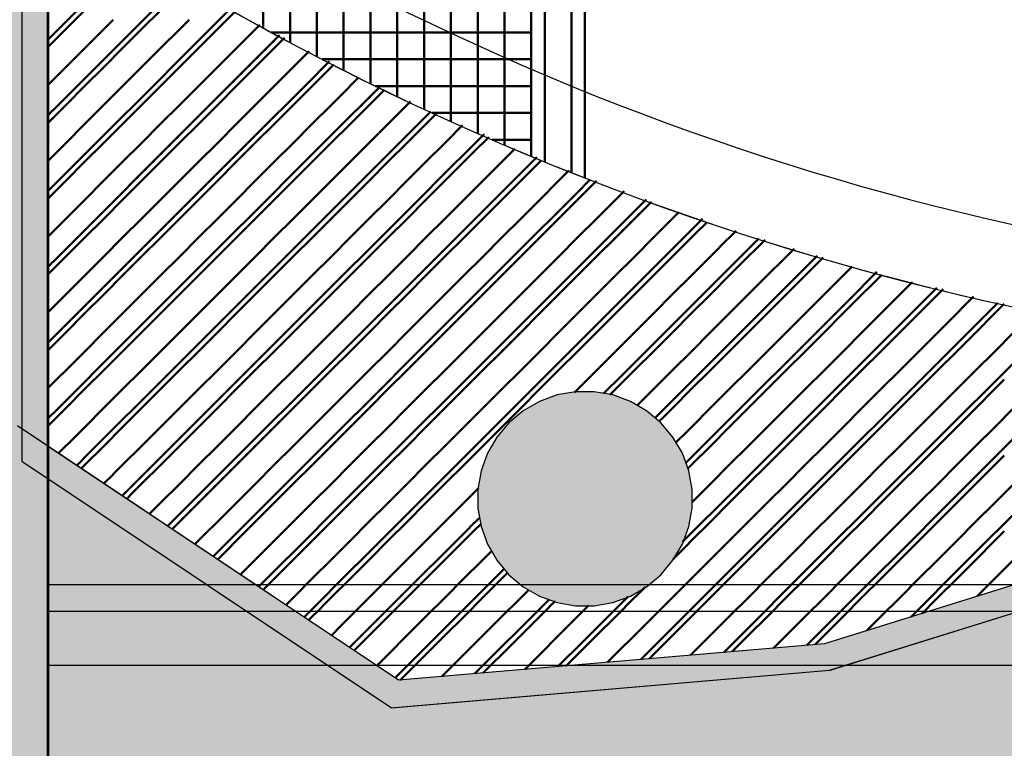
# Model space of a CAD drawing. Header units: metres. Extents: x -1 to 430, y -6 to 31.
# Tile 32 of 51: x 409.69 to 411.53, y 20.67 to 22.03. Entities that reach past the tile are written whole.
import ezdxf

# ---------------------------------------------------------------- set-up
doc = ezdxf.new("R2010")
doc.units = ezdxf.units.M
doc.linetypes.add('CONTINUA', pattern=[0])
doc.linetypes.add('PUNKT', pattern=[6.35, 0, -6.35])
for name, color, linetype, lineweight in [('3D P3 MURS', 7, 'CONTINUA', 25), ('3D P3 PILAR', 7, 'CONTINUA', 25), ('3D P4 MURS', 7, 'CONTINUA', 25), ('3D P4 PILAR', 7, 'CONTINUA', 25), ('3D P5 MURS', 7, 'CONTINUA', 25), ('3D P5 PILAR', 7, 'CONTINUA', 25), ('3D PSC MURS', 7, 'CONTINUA', 25), ('P3 CONSTRUÏDES REAL D´ACUTACÓ', 7, 'CONTINUA', 25), ('P3 ESCALES 2D', 7, 'CONTINUA', 25), ('P3 MOBLES', 7, 'CONTINUA', 25), ('P4 CONSTRUÏDES REAL D´ ACTUACIÓ', 7, 'CONTINUA', 25), ('P4 ESCALES 2D', 7, 'CONTINUA', 25), ('P4 MOBLES', 7, 'CONTINUA', 25), ('P5 CONSTRUÏDES REAL D´ACTUACIÓ', 7, 'CONTINUA', 25), ('P5 ESCALA 2D', 7, 'CONTINUA', 25), ('P5 MOBLES', 7, 'CONTINUA', 25), ('PSC ESCALA 2D', 7, 'CONTINUA', 25)]:
    doc.layers.add(name, color=color, linetype=linetype, lineweight=lineweight)

# ---------------------------------------------------------------- blocks, each defined once
blk = doc.blocks.new('_CLOSEDFILLED')
at = {"color": 0, "linetype": 'ByBlock', "lineweight": -2}
blk.add_solid([(-1, -0.2), (0, 0), (-1, 0.2)], dxfattribs=at)
blk = doc.blocks.new('TRAMA_0')
at = {"layer": 'P3 MOBLES', "color": 202, "linetype": 'CONTINUA', "lineweight": 50, "transparency": 33554687}
for p, q in [((409.8958, 22.0053), (409.997, 22.1065)), ((409.747, 21.9979), (409.8249, 22.0759)), ((409.9665, 21.9346), (410.0847, 22.0528)), ((409.7544, 21.8639), (409.8957, 22.0052)), ((410.0372, 21.8639), (410.1777, 22.0044)), ((410.2494, 21.9346), (410.2708, 21.956)), ((409.8251, 21.7932), (409.9664, 21.9345)), ((410.1079, 21.7932), (410.2492, 21.9345)), ((410.3201, 21.8639), (410.3638, 21.9076)), ((409.747, 21.8565), (409.7542, 21.8637)), ((409.8958, 21.7225), (410.0371, 21.8637)), ((410.1786, 21.7225), (410.3199, 21.8637)), ((410.3908, 21.7932), (410.4599, 21.8623)), ((410.4615, 21.7225), (410.5588, 21.8197)), ((409.747, 21.7151), (409.8249, 21.793)), ((409.9665, 21.6518), (410.1078, 21.793)), ((410.2494, 21.6518), (410.3906, 21.793)), ((410.5322, 21.6518), (410.6576, 21.7771)), ((410.7443, 21.7225), (410.7564, 21.7346)), ((409.7544, 21.581), (409.8957, 21.7223)), ((410.0372, 21.581), (410.1785, 21.7223)), ((410.3201, 21.581), (410.4613, 21.7223)), ((410.6029, 21.581), (410.7442, 21.7223)), ((410.815, 21.6518), (410.8614, 21.6981)), ((409.8251, 21.5103), (409.9664, 21.6516)), ((410.1079, 21.5103), (410.2492, 21.6516)), ((410.3908, 21.5103), (410.5321, 21.6516)), ((410.6736, 21.5103), (410.8149, 21.6516)), ((410.8857, 21.581), (410.9663, 21.6616)), ((410.9565, 21.5103), (411.0713, 21.6251)), ((409.747, 21.5736), (409.7542, 21.5809)), ((409.8958, 21.4396), (410.0371, 21.5809)), ((410.1786, 21.4396), (410.3199, 21.5809)), ((410.4615, 21.4396), (410.6028, 21.5809)), ((410.7443, 21.4396), (410.8856, 21.5809)), ((411.0272, 21.4396), (411.1685, 21.5809)), ((411.1686, 21.581), (411.1801, 21.5926)), ((411.2393, 21.5103), (411.2916, 21.5627)), ((411.31, 21.4396), (411.4032, 21.5328)), ((409.747, 21.4322), (409.8249, 21.5102)), ((409.9665, 21.3689), (410.1078, 21.5102)), ((410.2494, 21.3689), (410.3906, 21.5102)), ((410.5322, 21.3689), (410.6735, 21.5102)), ((410.815, 21.3689), (410.9563, 21.5102)), ((411.0979, 21.3689), (411.2392, 21.5102)), ((411.3807, 21.3689), (411.5168, 21.505)), ((409.7544, 21.2982), (409.8957, 21.4395)), ((410.0372, 21.2982), (410.1785, 21.4395)), ((410.3201, 21.2982), (410.4613, 21.4395)), ((410.6029, 21.2982), (410.7442, 21.4395)), ((410.8857, 21.2982), (411.027, 21.4395)), ((411.1686, 21.2982), (411.3099, 21.4395)), ((409.8251, 21.2275), (409.9664, 21.3688)), ((410.1079, 21.2275), (410.2492, 21.3688)), ((410.3908, 21.2275), (410.5321, 21.3688)), ((410.7824, 21.3362), (410.8149, 21.3688)), ((411.5221, 21.2275), (411.6634, 21.3688)), ((409.747, 21.2908), (409.7542, 21.2981)), ((409.8958, 21.1568), (410.0371, 21.2981)), ((410.1786, 21.1568), (410.3199, 21.2981)), ((410.4615, 21.1568), (410.6028, 21.2981)), ((410.8779, 21.2903), (410.8856, 21.2981)), ((411.31, 21.1568), (411.4513, 21.2981)), ((409.7992, 21.2015), (409.8249, 21.2273)), ((409.9688, 21.0883), (410.1078, 21.2273)), ((410.2494, 21.0861), (410.3906, 21.2273)), ((410.9353, 21.2064), (410.9563, 21.2273)), ((411.0979, 21.0861), (411.2392, 21.2273)), ((411.3807, 21.0861), (411.522, 21.2273)), ((409.884, 21.1449), (409.8957, 21.1566)), ((410.0536, 21.0317), (410.1785, 21.1566)), ((410.3201, 21.0154), (410.4613, 21.1566)), ((410.9292, 21.0588), (411.027, 21.1566)), ((411.1686, 21.0154), (411.3099, 21.1566)), ((411.4514, 21.0154), (411.5927, 21.1566)), ((410.5322, 21.0861), (410.5502, 21.1041)), ((410.1384, 20.9751), (410.2492, 21.0859)), ((410.3908, 20.9446), (410.5321, 21.0859)), ((410.9565, 20.9446), (411.0977, 21.0859)), ((411.2393, 20.9446), (411.3806, 21.0859)), ((410.2232, 20.9185), (410.3199, 21.0152)), ((410.4615, 20.8739), (410.5961, 21.0086)), ((411.0272, 20.8739), (411.1685, 21.0152)), ((411.3552, 20.9191), (411.4513, 21.0152)), ((410.7443, 20.8739), (410.8276, 20.9572)), ((410.308, 20.8619), (410.3906, 20.9445)), ((410.5419, 20.813), (410.6735, 20.9445)), ((410.6736, 20.9446), (410.6801, 20.9511)), ((410.8513, 20.8395), (410.9563, 20.9445)), ((411.1606, 20.866), (411.2392, 20.9445)), ((410.3928, 20.8053), (410.4613, 20.8738)), ((410.6966, 20.8262), (410.7442, 20.8738)), ((411.006, 20.8527), (411.027, 20.8738))]:
    blk.add_line(p, q, dxfattribs=at)
for points in [[(411.4514, 21.2982), (411.5, 21.3467), (411.5, 21.3467), (411.5927, 21.4395)], [(410.9565, 21.2275), (410.9578, 21.2288), (410.9578, 21.2288), (411.0977, 21.3688)], [(411.2393, 21.2275), (411.3192, 21.3074), (411.3192, 21.3074), (411.3806, 21.3688)], [(411.0272, 21.1568), (411.1385, 21.2681), (411.1385, 21.2681), (411.1685, 21.2981)]]:
    blk.add_lwpolyline(points, dxfattribs=at)
blk = doc.blocks.new('TRAMA_1')
at = {"layer": 'P4 MOBLES', "color": 202, "linetype": 'CONTINUA', "lineweight": 50, "transparency": 33554687}
for p, q in [((409.7614, 21.9982), (409.832, 22.0688)), ((409.9028, 21.9982), (409.9734, 22.0688)), ((410.0442, 21.9982), (410.0946, 22.0486)), ((409.7967, 21.9628), (409.8674, 22.0334)), ((409.9382, 21.9628), (410.0088, 22.0334)), ((410.0796, 21.9628), (410.1407, 22.0239)), ((410.1856, 21.9982), (410.1867, 21.9993)), ((409.747, 21.9838), (409.7613, 21.9981)), ((409.8321, 21.9275), (409.9027, 21.9981)), ((409.9735, 21.9275), (410.0442, 21.9981)), ((410.1149, 21.9275), (410.1856, 21.9981)), ((409.747, 21.9131), (409.7967, 21.9627)), ((409.8674, 21.8921), (409.9381, 21.9627)), ((410.0089, 21.8921), (410.0795, 21.9627)), ((410.1503, 21.8921), (410.2209, 21.9627)), ((410.221, 21.9628), (410.2328, 21.9746)), ((410.2564, 21.9275), (410.2788, 21.9499)), ((409.7614, 21.8567), (409.832, 21.9274)), ((409.9028, 21.8567), (409.9734, 21.9274)), ((410.0442, 21.8567), (410.1149, 21.9274)), ((410.1856, 21.8567), (410.2563, 21.9274)), ((410.2917, 21.8921), (410.3249, 21.9253)), ((409.7967, 21.8214), (409.8674, 21.892)), ((409.9382, 21.8214), (410.0088, 21.892)), ((410.0796, 21.8214), (410.1502, 21.892)), ((410.221, 21.8214), (410.2916, 21.892)), ((410.3271, 21.8567), (410.3731, 21.9028)), ((410.3624, 21.8214), (410.4217, 21.8807)), ((409.747, 21.8423), (409.7613, 21.8567)), ((409.8321, 21.786), (409.9027, 21.8567)), ((409.9735, 21.786), (410.0442, 21.8567)), ((410.1149, 21.786), (410.1856, 21.8567)), ((410.2564, 21.786), (410.327, 21.8567)), ((410.3978, 21.786), (410.4684, 21.8567)), ((410.4685, 21.8567), (410.4703, 21.8586)), ((410.5038, 21.8214), (410.5189, 21.8365)), ((409.747, 21.7716), (409.7967, 21.8213)), ((409.8674, 21.7507), (409.9381, 21.8213)), ((410.0089, 21.7507), (410.0795, 21.8213)), ((410.1503, 21.7507), (410.2209, 21.8213)), ((410.2917, 21.7507), (410.3623, 21.8213)), ((410.4331, 21.7507), (410.5038, 21.8213)), ((410.5392, 21.786), (410.5675, 21.8143)), ((409.7614, 21.7153), (409.832, 21.786)), ((409.9028, 21.7153), (409.9734, 21.786)), ((410.0442, 21.7153), (410.1149, 21.786)), ((410.1856, 21.7153), (410.2563, 21.786)), ((410.3271, 21.7153), (410.3977, 21.786)), ((410.4685, 21.7153), (410.5391, 21.786)), ((410.5746, 21.7507), (410.6161, 21.7922)), ((410.6099, 21.7153), (410.6661, 21.7715)), ((409.7967, 21.68), (409.8674, 21.7506)), ((409.9382, 21.68), (410.0088, 21.7506)), ((410.0796, 21.68), (410.1502, 21.7506)), ((410.221, 21.68), (410.2916, 21.7506)), ((410.3624, 21.68), (410.4331, 21.7506)), ((410.5038, 21.68), (410.5745, 21.7506)), ((410.6453, 21.68), (410.7159, 21.7506)), ((410.716, 21.7507), (410.7174, 21.7521)), ((410.7513, 21.7153), (410.7686, 21.7326)), ((409.747, 21.7009), (409.7613, 21.7152)), ((409.8321, 21.6446), (409.9027, 21.7152)), ((409.9735, 21.6446), (410.0442, 21.7152)), ((410.1149, 21.6446), (410.1856, 21.7152)), ((410.2564, 21.6446), (410.327, 21.7152)), ((410.3978, 21.6446), (410.4684, 21.7152)), ((410.5392, 21.6446), (410.6098, 21.7152)), ((410.6806, 21.6446), (410.7513, 21.7152)), ((410.7867, 21.68), (410.8199, 21.7132)), ((410.822, 21.6446), (410.8712, 21.6937)), ((409.747, 21.6302), (409.7967, 21.6799)), ((409.8674, 21.6093), (409.9381, 21.6799)), ((410.0089, 21.6093), (410.0795, 21.6799)), ((410.1503, 21.6093), (410.2209, 21.6799)), ((410.2917, 21.6093), (410.3623, 21.6799)), ((410.4331, 21.6093), (410.5038, 21.6799)), ((410.5746, 21.6093), (410.6452, 21.6799)), ((410.716, 21.6093), (410.7866, 21.6799)), ((410.8574, 21.6093), (410.9224, 21.6743)), ((410.9635, 21.6446), (410.9748, 21.6559)), ((409.7614, 21.5739), (409.832, 21.6445)), ((409.9028, 21.5739), (409.9734, 21.6445)), ((410.0442, 21.5739), (410.1149, 21.6445)), ((410.1856, 21.5739), (410.2563, 21.6445)), ((410.3271, 21.5739), (410.3977, 21.6445)), ((410.4685, 21.5739), (410.5391, 21.6445)), ((410.6099, 21.5739), (410.6805, 21.6445)), ((410.7513, 21.5739), (410.822, 21.6445)), ((410.8928, 21.5739), (410.9634, 21.6445)), ((410.9988, 21.6093), (411.0289, 21.6393)), ((411.0342, 21.5739), (411.083, 21.6227)), ((409.7967, 21.5385), (409.8674, 21.6092)), ((409.9382, 21.5385), (410.0088, 21.6092)), ((410.0796, 21.5385), (410.1502, 21.6092)), ((410.221, 21.5385), (410.2916, 21.6092)), ((410.3624, 21.5385), (410.4331, 21.6092)), ((410.5038, 21.5385), (410.5745, 21.6092)), ((410.6453, 21.5385), (410.7159, 21.6092)), ((410.7867, 21.5385), (410.8573, 21.6092)), ((410.9281, 21.5385), (410.9987, 21.6092)), ((411.0695, 21.5385), (411.137, 21.6061)), ((411.1756, 21.5739), (411.1911, 21.5894)), ((409.747, 21.5595), (409.7613, 21.5738)), ((409.8321, 21.5032), (409.9027, 21.5738)), ((409.9735, 21.5032), (410.0442, 21.5738)), ((410.1149, 21.5032), (410.1856, 21.5738)), ((410.2564, 21.5032), (410.327, 21.5738)), ((410.3978, 21.5032), (410.4684, 21.5738)), ((410.5392, 21.5032), (410.6098, 21.5738)), ((410.6806, 21.5032), (410.7513, 21.5738)), ((410.822, 21.5032), (410.8927, 21.5738)), ((410.9635, 21.5032), (411.0341, 21.5738)), ((411.1049, 21.5032), (411.1755, 21.5738)), ((411.2109, 21.5385), (411.2452, 21.5728)), ((411.2463, 21.5032), (411.3006, 21.5575)), ((411.3524, 21.5385), (411.3577, 21.5439)), ((409.747, 21.4888), (409.7967, 21.5385)), ((409.8674, 21.4678), (409.9381, 21.5385)), ((410.0089, 21.4678), (410.0795, 21.5385)), ((410.1503, 21.4678), (410.2209, 21.5385)), ((410.2917, 21.4678), (410.3623, 21.5385)), ((410.4331, 21.4678), (410.5038, 21.5385)), ((410.5746, 21.4678), (410.6452, 21.5385)), ((410.716, 21.4678), (410.7866, 21.5385)), ((410.8574, 21.4678), (410.928, 21.5385)), ((410.9988, 21.4678), (411.0695, 21.5385)), ((411.1402, 21.4678), (411.2109, 21.5385)), ((411.2817, 21.4678), (411.3523, 21.5385)), ((411.3877, 21.5032), (411.4148, 21.5303)), ((409.7614, 21.4325), (409.832, 21.5031)), ((409.9028, 21.4325), (409.9734, 21.5031)), ((410.0442, 21.4325), (410.1149, 21.5031)), ((410.1856, 21.4325), (410.2563, 21.5031)), ((410.3271, 21.4325), (410.3977, 21.5031)), ((410.4685, 21.4325), (410.5391, 21.5031)), ((410.6099, 21.4325), (410.6805, 21.5031)), ((410.7513, 21.4325), (410.822, 21.5031)), ((410.8928, 21.4325), (410.9634, 21.5031)), ((411.0342, 21.4325), (411.1048, 21.5031)), ((411.1756, 21.4325), (411.2462, 21.5031)), ((411.317, 21.4325), (411.3877, 21.5031)), ((411.4231, 21.4678), (411.4719, 21.5167)), ((411.4584, 21.4325), (411.529, 21.5031)), ((409.7967, 21.3971), (409.8674, 21.4678)), ((409.9382, 21.3971), (410.0088, 21.4678)), ((410.0796, 21.3971), (410.1502, 21.4678)), ((410.221, 21.3971), (410.2916, 21.4678)), ((410.3624, 21.3971), (410.4331, 21.4678)), ((410.5038, 21.3971), (410.5745, 21.4678)), ((410.6453, 21.3971), (410.7159, 21.4678)), ((410.7867, 21.3971), (410.8573, 21.4678)), ((410.9281, 21.3971), (410.9987, 21.4678)), ((411.0695, 21.3971), (411.1402, 21.4678)), ((411.2109, 21.3971), (411.2816, 21.4678)), ((411.3524, 21.3971), (411.423, 21.4678)), ((411.4938, 21.3971), (411.5644, 21.4678)), ((409.747, 21.4181), (409.7613, 21.4324)), ((409.8321, 21.3618), (409.9027, 21.4324)), ((409.9735, 21.3618), (410.0442, 21.4324)), ((410.1149, 21.3618), (410.1856, 21.4324)), ((410.2564, 21.3618), (410.327, 21.4324)), ((410.3978, 21.3618), (410.4684, 21.4324)), ((410.5392, 21.3618), (410.6098, 21.4324)), ((410.6806, 21.3618), (410.7513, 21.4324)), ((410.822, 21.3618), (410.8927, 21.4324)), ((410.9635, 21.3618), (411.0341, 21.4324)), ((411.1049, 21.3618), (411.1755, 21.4324)), ((411.2463, 21.3618), (411.3169, 21.4324)), ((411.3877, 21.3618), (411.4584, 21.4324)), ((409.747, 21.3474), (409.7967, 21.3971)), ((409.8674, 21.3264), (409.9381, 21.3971)), ((410.0089, 21.3264), (410.0795, 21.3971)), ((410.1503, 21.3264), (410.2209, 21.3971)), ((410.2917, 21.3264), (410.3623, 21.3971)), ((410.4331, 21.3264), (410.5038, 21.3971)), ((410.5746, 21.3264), (410.6452, 21.3971)), ((410.7273, 21.3377), (410.7866, 21.3971)), ((410.8574, 21.3264), (410.928, 21.3971)), ((410.9988, 21.3264), (411.0695, 21.3971)), ((411.1402, 21.3264), (411.2109, 21.3971)), ((411.2817, 21.3264), (411.3523, 21.3971)), ((411.4231, 21.3264), (411.4937, 21.3971)), ((409.7614, 21.2911), (409.832, 21.3617)), ((409.9028, 21.2911), (409.9734, 21.3617)), ((410.0442, 21.2911), (410.1149, 21.3617)), ((410.1856, 21.2911), (410.2563, 21.3617)), ((410.3271, 21.2911), (410.3977, 21.3617)), ((410.4685, 21.2911), (410.5391, 21.3617)), ((410.6099, 21.2911), (410.6805, 21.3617)), ((410.7935, 21.3333), (410.822, 21.3617)), ((410.8928, 21.2911), (410.9634, 21.3617)), ((411.0342, 21.2911), (411.1048, 21.3617)), ((411.1756, 21.2911), (411.2462, 21.3617)), ((411.317, 21.2911), (411.3877, 21.3617)), ((411.4584, 21.2911), (411.5291, 21.3617)), ((409.7967, 21.2557), (409.8674, 21.3263)), ((409.9382, 21.2557), (410.0088, 21.3263)), ((410.0796, 21.2557), (410.1502, 21.3263)), ((410.221, 21.2557), (410.2916, 21.3263)), ((410.3624, 21.2557), (410.4331, 21.3263)), ((410.5038, 21.2557), (410.5745, 21.3263)), ((410.8447, 21.3137), (410.8573, 21.3263)), ((410.9281, 21.2557), (410.9987, 21.3263)), ((411.0695, 21.2557), (411.1402, 21.3263)), ((411.2109, 21.2557), (411.2816, 21.3263)), ((411.3524, 21.2557), (411.423, 21.3263)), ((411.4938, 21.2557), (411.5644, 21.3263)), ((409.747, 21.2767), (409.7613, 21.291)), ((409.8321, 21.2203), (409.9027, 21.291)), ((409.9735, 21.2203), (410.0442, 21.291)), ((410.1149, 21.2203), (410.1856, 21.291)), ((410.2564, 21.2203), (410.327, 21.291)), ((410.3978, 21.2203), (410.4684, 21.291)), ((410.5392, 21.2203), (410.6098, 21.291)), ((410.885, 21.2833), (410.8927, 21.291)), ((410.9635, 21.2203), (411.0341, 21.291)), ((411.1049, 21.2203), (411.1755, 21.291)), ((411.2463, 21.2203), (411.3169, 21.291)), ((411.3877, 21.2203), (411.4584, 21.291)), ((409.7652, 21.2242), (409.7967, 21.2556)), ((409.8674, 21.185), (409.9381, 21.2556)), ((410.0089, 21.185), (410.0795, 21.2556)), ((410.1503, 21.185), (410.2209, 21.2556)), ((410.2917, 21.185), (410.3623, 21.2556)), ((410.4331, 21.185), (410.5038, 21.2556)), ((410.9168, 21.2444), (410.928, 21.2556)), ((410.9988, 21.185), (411.0695, 21.2556)), ((411.1402, 21.185), (411.2109, 21.2556)), ((411.2817, 21.185), (411.3523, 21.2556)), ((411.4231, 21.185), (411.4937, 21.2556)), ((409.8076, 21.1959), (409.832, 21.2203)), ((409.9028, 21.1496), (409.9734, 21.2203)), ((410.0442, 21.1496), (410.1149, 21.2203)), ((410.1856, 21.1496), (410.2563, 21.2203)), ((410.3271, 21.1496), (410.3977, 21.2203)), ((410.4685, 21.1496), (410.5391, 21.2203)), ((410.9383, 21.1952), (410.9634, 21.2203)), ((411.0342, 21.1496), (411.1048, 21.2203)), ((411.1756, 21.1496), (411.2462, 21.2203)), ((411.317, 21.1496), (411.3877, 21.2203)), ((411.4584, 21.1496), (411.5291, 21.2203)), ((409.85, 21.1676), (409.8674, 21.1849)), ((409.9382, 21.1143), (410.0088, 21.1849)), ((410.0796, 21.1143), (410.1502, 21.1849)), ((410.221, 21.1143), (410.2916, 21.1849)), ((410.3624, 21.1143), (410.4331, 21.1849)), ((410.9464, 21.1326), (410.9987, 21.1849)), ((411.0695, 21.1143), (411.1402, 21.1849)), ((411.2109, 21.1143), (411.2816, 21.1849)), ((411.3524, 21.1143), (411.423, 21.1849)), ((410.5038, 21.1143), (410.5487, 21.1591)), ((409.8924, 21.1393), (409.9027, 21.1496)), ((409.9773, 21.0827), (410.0442, 21.1496)), ((410.1149, 21.0789), (410.1856, 21.1496)), ((410.2564, 21.0789), (410.327, 21.1496)), ((410.3978, 21.0789), (410.4684, 21.1496)), ((410.9635, 21.0789), (411.0341, 21.1496)), ((411.1049, 21.0789), (411.1755, 21.1496)), ((409.9348, 21.111), (409.9381, 21.1142)), ((410.0197, 21.0544), (410.0795, 21.1142)), ((410.1503, 21.0436), (410.2209, 21.1142)), ((410.2917, 21.0436), (410.3623, 21.1142)), ((410.4331, 21.0436), (410.5038, 21.1142)), ((411.4231, 21.0436), (411.4937, 21.1142)), ((410.5392, 21.0789), (410.5532, 21.0929)), ((410.0621, 21.0261), (410.1149, 21.0789)), ((410.1856, 21.0082), (410.2563, 21.0789)), ((410.3271, 21.0082), (410.3977, 21.0789)), ((410.4685, 21.0082), (410.5391, 21.0789)), ((411.1756, 21.0082), (411.2462, 21.0789)), ((411.317, 21.0082), (411.3877, 21.0789)), ((411.4584, 21.0082), (411.5291, 21.0789)), ((410.1045, 20.9978), (410.1502, 21.0435)), ((410.221, 20.9729), (410.2916, 21.0435)), ((410.3624, 20.9729), (410.4331, 21.0435)), ((410.9281, 20.9729), (410.9987, 21.0435)), ((411.0695, 20.9729), (411.1402, 21.0435)), ((411.2109, 20.9729), (411.2816, 21.0435)), ((411.3524, 20.9729), (411.423, 21.0435)), ((411.4938, 20.9729), (411.5644, 21.0435)), ((410.5038, 20.9729), (410.5727, 21.0417)), ((410.1469, 20.9694), (410.1856, 21.0081)), ((410.2564, 20.9375), (410.327, 21.0081)), ((410.3978, 20.9375), (410.4684, 21.0081)), ((410.9635, 20.9375), (411.0341, 21.0081)), ((411.1049, 20.9375), (411.1755, 21.0081)), ((411.2463, 20.9375), (411.3169, 21.0081)), ((411.3877, 20.9375), (411.4584, 21.0081)), ((410.5392, 20.9375), (410.6032, 21.0015)), ((410.1893, 20.9411), (410.2209, 20.9728)), ((410.2917, 20.9021), (410.3623, 20.9728)), ((410.4331, 20.9021), (410.5038, 20.9728)), ((410.822, 20.9375), (410.8597, 20.9751)), ((410.8574, 20.9021), (410.928, 20.9728)), ((410.9988, 20.9021), (411.0695, 20.9728)), ((411.1402, 20.9021), (411.2109, 20.9728)), ((411.2817, 20.9021), (411.3523, 20.9728)), ((411.4784, 20.9575), (411.4937, 20.9728)), ((410.5746, 20.9021), (410.6421, 20.9697)), ((410.2317, 20.9128), (410.2563, 20.9374)), ((410.3271, 20.8668), (410.3977, 20.9374)), ((410.4685, 20.8668), (410.5391, 20.9374)), ((410.6099, 20.8668), (410.6805, 20.9374)), ((410.6806, 20.9375), (410.6912, 20.9481)), ((410.716, 20.9021), (410.7539, 20.9401)), ((410.7513, 20.8668), (410.822, 20.9374)), ((410.8928, 20.8668), (410.9634, 20.9374)), ((411.0342, 20.8668), (411.1048, 20.9374)), ((411.1761, 20.8673), (411.2462, 20.9374)), ((411.3757, 20.9255), (411.3877, 20.9374)), ((410.2741, 20.8845), (410.2916, 20.9021)), ((410.3624, 20.8314), (410.4331, 20.9021)), ((410.5038, 20.8314), (410.5745, 20.9021)), ((410.6453, 20.8314), (410.7159, 20.9021)), ((410.7894, 20.8342), (410.8573, 20.9021)), ((410.9441, 20.8474), (410.9987, 20.9021)), ((411.0988, 20.8607), (411.1402, 20.9021)), ((411.273, 20.8935), (411.2816, 20.9021)), ((410.3165, 20.8562), (410.327, 20.8667)), ((410.4027, 20.801), (410.4684, 20.8667)), ((410.5574, 20.8143), (410.6098, 20.8667)), ((410.7121, 20.8275), (410.7513, 20.8667)), ((410.8668, 20.8408), (410.8927, 20.8667)), ((411.0214, 20.8541), (411.0341, 20.8667)), ((410.3589, 20.8279), (410.3623, 20.8314)), ((410.4801, 20.8077), (410.5038, 20.8314)), ((410.6347, 20.8209), (410.6452, 20.8314))]:
    blk.add_line(p, q, dxfattribs=at)
for points in [[(411.4938, 21.1143), (411.5065, 21.127), (411.5065, 21.127), (411.5644, 21.1849)], [(411.2463, 21.0789), (411.2544, 21.0871), (411.2544, 21.0871), (411.3169, 21.1496)], [(411.3877, 21.0789), (411.4225, 21.1137), (411.4225, 21.1137), (411.4584, 21.1496)], [(410.9988, 21.0436), (411.0023, 21.0471), (411.0023, 21.0471), (411.0695, 21.1142)], [(411.1402, 21.0436), (411.1704, 21.0737), (411.1704, 21.0737), (411.2109, 21.1142)], [(411.2817, 21.0436), (411.3385, 21.1004), (411.3385, 21.1004), (411.3523, 21.1142)], [(410.9113, 21.0268), (410.9183, 21.0338), (410.9183, 21.0338), (410.9634, 21.0789)], [(411.0342, 21.0082), (411.0864, 21.0604), (411.0864, 21.0604), (411.1048, 21.0789)]]:
    blk.add_lwpolyline(points, dxfattribs=at)
blk = doc.blocks.new('TRAMA_2')
at = {"layer": 'P5 MOBLES', "color": 202, "linetype": 'CONTINUA', "lineweight": 50, "transparency": 33554687}
for p, q in [((409.8958, 22.0053), (409.997, 22.1065)), ((409.747, 21.9979), (409.8249, 22.0759)), ((409.9665, 21.9346), (410.0847, 22.0528)), ((409.7544, 21.8639), (409.8957, 22.0052)), ((410.0372, 21.8639), (410.1777, 22.0044)), ((410.2494, 21.9346), (410.2708, 21.956)), ((409.8251, 21.7932), (409.9664, 21.9345)), ((410.1079, 21.7932), (410.2492, 21.9345)), ((410.3201, 21.8639), (410.3638, 21.9076)), ((409.747, 21.8565), (409.7542, 21.8637)), ((409.8958, 21.7225), (410.0371, 21.8637)), ((410.1786, 21.7225), (410.3199, 21.8637)), ((410.3908, 21.7932), (410.4599, 21.8623)), ((410.4615, 21.7225), (410.5588, 21.8197)), ((409.747, 21.7151), (409.8249, 21.793)), ((409.9665, 21.6518), (410.1078, 21.793)), ((410.2494, 21.6518), (410.3906, 21.793)), ((410.5322, 21.6518), (410.6576, 21.7771)), ((410.7443, 21.7225), (410.7564, 21.7346)), ((409.7544, 21.581), (409.8957, 21.7223)), ((410.0372, 21.581), (410.1785, 21.7223)), ((410.3201, 21.581), (410.4613, 21.7223)), ((410.6029, 21.581), (410.7442, 21.7223)), ((410.815, 21.6518), (410.8614, 21.6981)), ((409.8251, 21.5103), (409.9664, 21.6516)), ((410.1079, 21.5103), (410.2492, 21.6516)), ((410.3908, 21.5103), (410.5321, 21.6516)), ((410.6736, 21.5103), (410.8149, 21.6516)), ((410.8857, 21.581), (410.9663, 21.6616)), ((410.9565, 21.5103), (411.0713, 21.6251)), ((409.747, 21.5736), (409.7542, 21.5809)), ((409.8958, 21.4396), (410.0371, 21.5809)), ((410.1786, 21.4396), (410.3199, 21.5809)), ((410.4615, 21.4396), (410.6028, 21.5809)), ((410.7443, 21.4396), (410.8856, 21.5809)), ((411.0272, 21.4396), (411.1685, 21.5809)), ((411.1686, 21.581), (411.1801, 21.5926)), ((411.2393, 21.5103), (411.2916, 21.5627)), ((411.31, 21.4396), (411.4032, 21.5328)), ((409.747, 21.4322), (409.8249, 21.5102)), ((409.9665, 21.3689), (410.1078, 21.5102)), ((410.2494, 21.3689), (410.3906, 21.5102)), ((410.5322, 21.3689), (410.6735, 21.5102)), ((410.815, 21.3689), (410.9563, 21.5102)), ((411.0979, 21.3689), (411.2392, 21.5102)), ((411.3807, 21.3689), (411.5168, 21.505)), ((409.7544, 21.2982), (409.8957, 21.4395)), ((410.0372, 21.2982), (410.1785, 21.4395)), ((410.3201, 21.2982), (410.4613, 21.4395)), ((410.6029, 21.2982), (410.7442, 21.4395)), ((410.8857, 21.2982), (411.027, 21.4395)), ((411.1686, 21.2982), (411.3099, 21.4395)), ((409.8251, 21.2275), (409.9664, 21.3688)), ((410.1079, 21.2275), (410.2492, 21.3688)), ((410.3908, 21.2275), (410.5321, 21.3688)), ((410.7824, 21.3362), (410.8149, 21.3688)), ((411.5221, 21.2275), (411.6634, 21.3688)), ((409.747, 21.2908), (409.7542, 21.2981)), ((409.8958, 21.1568), (410.0371, 21.2981)), ((410.1786, 21.1568), (410.3199, 21.2981)), ((410.4615, 21.1568), (410.6028, 21.2981)), ((410.8779, 21.2903), (410.8856, 21.2981)), ((411.31, 21.1568), (411.4513, 21.2981)), ((409.7992, 21.2015), (409.8249, 21.2273)), ((409.9688, 21.0883), (410.1078, 21.2273)), ((410.2494, 21.0861), (410.3906, 21.2273)), ((410.9353, 21.2064), (410.9563, 21.2273)), ((411.0979, 21.0861), (411.2392, 21.2273)), ((411.3807, 21.0861), (411.522, 21.2273)), ((409.884, 21.1449), (409.8957, 21.1566)), ((410.0536, 21.0317), (410.1785, 21.1566)), ((410.3201, 21.0154), (410.4613, 21.1566)), ((410.9292, 21.0588), (411.027, 21.1566)), ((411.1686, 21.0154), (411.3099, 21.1566)), ((411.4514, 21.0154), (411.5927, 21.1566)), ((410.5322, 21.0861), (410.5502, 21.1041)), ((410.1384, 20.9751), (410.2492, 21.0859)), ((410.3908, 20.9446), (410.5321, 21.0859)), ((410.9565, 20.9446), (411.0977, 21.0859)), ((411.2393, 20.9446), (411.3806, 21.0859)), ((410.2232, 20.9185), (410.3199, 21.0152)), ((410.4615, 20.8739), (410.5961, 21.0086)), ((411.0272, 20.8739), (411.1685, 21.0152)), ((411.3552, 20.9191), (411.4513, 21.0152)), ((410.7443, 20.8739), (410.8276, 20.9572)), ((410.308, 20.8619), (410.3906, 20.9445)), ((410.5419, 20.813), (410.6735, 20.9445)), ((410.6736, 20.9446), (410.6801, 20.9511)), ((410.8513, 20.8395), (410.9563, 20.9445)), ((411.1606, 20.866), (411.2392, 20.9445)), ((410.3928, 20.8053), (410.4613, 20.8738)), ((410.6966, 20.8262), (410.7442, 20.8738)), ((411.006, 20.8527), (411.027, 20.8738))]:
    blk.add_line(p, q, dxfattribs=at)
for points in [[(411.4514, 21.2982), (411.5, 21.3467), (411.5, 21.3467), (411.5927, 21.4395)], [(410.9565, 21.2275), (410.9578, 21.2288), (410.9578, 21.2288), (411.0977, 21.3688)], [(411.2393, 21.2275), (411.3192, 21.3074), (411.3192, 21.3074), (411.3806, 21.3688)], [(411.0272, 21.1568), (411.1385, 21.2681), (411.1385, 21.2681), (411.1685, 21.2981)]]:
    blk.add_lwpolyline(points, dxfattribs=at)

msp = doc.modelspace()

# ---------------------------------------------------------------- hatches: boundary and pattern name
at = {"layer": '3D P3 PILAR', "linetype": 'CONTINUA', "lineweight": 18, "transparency": 33554687}
msp.add_hatch(color=9, dxfattribs=at).paths.add_polyline_path([(410.7645, 21.3392), (410.7295, 21.3392), (410.6951, 21.3331), (410.6622, 21.3212), (410.632, 21.3037), (410.6052, 21.2812), (410.5827, 21.2545), (410.5653, 21.2242), (410.5533, 21.1914), (410.5472, 21.1569), (410.5472, 21.122), (410.5533, 21.0876), (410.5653, 21.0547), (410.5827, 21.0245), (410.6052, 20.9977), (410.632, 20.9752), (410.6622, 20.9577), (410.6951, 20.9458), (410.7295, 20.9397), (410.7645, 20.9397), (410.7989, 20.9458), (410.8317, 20.9577), (410.862, 20.9752), (410.8888, 20.9977), (410.9112, 21.0245), (410.9287, 21.0547), (410.9407, 21.0876), (410.9467, 21.122), (410.9467, 21.1569), (410.9407, 21.1914), (410.9287, 21.2242), (410.9112, 21.2545), (410.8888, 21.2812), (410.862, 21.3037), (410.8317, 21.3212), (410.7989, 21.3331)])
at = {"layer": '3D P4 PILAR', "linetype": 'CONTINUA', "lineweight": 18, "transparency": 33554687}
msp.add_hatch(color=9, dxfattribs=at).paths.add_polyline_path([(410.7645, 21.3392), (410.7295, 21.3392), (410.6951, 21.3331), (410.6622, 21.3212), (410.632, 21.3037), (410.6052, 21.2812), (410.5827, 21.2545), (410.5653, 21.2242), (410.5533, 21.1914), (410.5472, 21.1569), (410.5472, 21.122), (410.5533, 21.0876), (410.5653, 21.0547), (410.5827, 21.0245), (410.6052, 20.9977), (410.632, 20.9752), (410.6622, 20.9577), (410.6951, 20.9458), (410.7295, 20.9397), (410.7645, 20.9397), (410.7989, 20.9458), (410.8317, 20.9577), (410.862, 20.9752), (410.8888, 20.9977), (410.9112, 21.0245), (410.9287, 21.0547), (410.9407, 21.0876), (410.9467, 21.122), (410.9467, 21.1569), (410.9407, 21.1914), (410.9287, 21.2242), (410.9112, 21.2545), (410.8888, 21.2812), (410.862, 21.3037), (410.8317, 21.3212), (410.7989, 21.3331)])
at = {"layer": '3D P5 PILAR', "linetype": 'CONTINUA', "lineweight": 18, "transparency": 33554687}
msp.add_hatch(color=9, dxfattribs=at).paths.add_polyline_path([(410.7645, 21.3392), (410.7295, 21.3392), (410.6951, 21.3331), (410.6622, 21.3212), (410.632, 21.3037), (410.6052, 21.2812), (410.5827, 21.2545), (410.5653, 21.2242), (410.5533, 21.1914), (410.5472, 21.1569), (410.5472, 21.122), (410.5533, 21.0876), (410.5653, 21.0547), (410.5827, 21.0245), (410.6052, 20.9977), (410.632, 20.9752), (410.6622, 20.9577), (410.6951, 20.9458), (410.7295, 20.9397), (410.7645, 20.9397), (410.7989, 20.9458), (410.8317, 20.9577), (410.862, 20.9752), (410.8888, 20.9977), (410.9112, 21.0245), (410.9287, 21.0547), (410.9407, 21.0876), (410.9467, 21.122), (410.9467, 21.1569), (410.9407, 21.1914), (410.9287, 21.2242), (410.9112, 21.2545), (410.8888, 21.2812), (410.862, 21.3037), (410.8317, 21.3212), (410.7989, 21.3331)])
at = {"layer": '3D PSC MURS', "linetype": 'CONTINUA', "lineweight": 18, "true_color": 0xa0a0a0, "transparency": 33554687}
msp.add_hatch(color=253, dxfattribs=at).paths.add_polyline_path([(409.7449, 19.8587), (409.7449, 24.3096), (409.5849, 24.3096), (409.5849, 19.8587)])
at = {"layer": 'P3 CONSTRUÏDES REAL D´ACUTACÓ', "linetype": 'CONTINUA', "lineweight": 25, "true_color": 0x057044, "transparency": 33554687}
h = msp.add_hatch(color=116, dxfattribs=at)
h.paths.add_polyline_path([(421.0893, 25.975), (417.0052, 25.975), (417.0052, 27.7274), (415.8448, 27.7274), (415.8448, 28.2282), (410.7422, 28.2282), (410.7422, 28.0315), (408.9322, 28.0315), (408.9322, 27.6815), (406.0222, 27.6815), (406.0222, 27.8415), (405.6622, 27.8415), (405.6631, 28.0024), (404.3859, 28.0024), (404.3859, 28.2282), (400.7297, 28.2282), (397.681, 12.8406), (424.2907, 12.8406), (427.4796, 28.2282), (421.0893, 28.2282)])
h.paths.add_polyline_path([(415.6377, 22.1195), (414.1586, 21.5474), (413.399, 21.3696), (412.607, 21.3089), (411.1937, 20.8688), (410.3996, 20.8008), (409.6888, 21.2752), (409.6888, 22.1563), (409.3435, 22.4083), (408.4375, 22.9823), (407.6235, 23.3095), (407.6235, 24.1997), (410.8405, 24.1997), (410.8405, 24.2395), (417.4146, 24.2395), (417.4146, 23.4895), (416.9678, 23.4895), (416.9678, 22.1195)], flags=16)
h.paths.add_polyline_path([(406.1297, 24.2104), (406.1297, 23.476), (404.3723, 23.476), (404.3723, 24.2104)], flags=16)
at = {"layer": 'P4 CONSTRUÏDES REAL D´ ACTUACIÓ', "linetype": 'CONTINUA', "lineweight": 25, "true_color": 0x057044, "transparency": 33554687}
h = msp.add_hatch(color=116, dxfattribs=at)
h.paths.add_polyline_path([(421.0893, 25.975), (417.0052, 25.975), (417.0052, 27.7274), (415.8448, 27.7274), (415.8448, 28.2282), (410.7422, 28.2282), (410.7422, 28.0315), (408.9322, 28.0315), (408.9322, 27.6815), (406.0222, 27.6815), (406.0222, 27.8415), (405.6622, 27.8415), (405.6631, 28.0024), (404.3859, 28.0024), (404.3859, 28.2282), (400.7297, 28.2282), (397.681, 12.8406), (424.2907, 12.8406), (427.4796, 28.2282), (421.0893, 28.2282)])
h.paths.add_polyline_path([(415.6377, 22.1195), (414.1586, 21.5474), (413.399, 21.3696), (412.607, 21.3089), (411.1937, 20.8688), (410.3996, 20.8008), (409.6888, 21.2752), (409.6888, 22.1563), (409.3435, 22.4083), (408.4375, 22.9823), (407.6235, 23.3095), (407.6235, 24.1997), (410.8405, 24.1997), (410.8405, 24.2395), (417.4146, 24.2395), (417.4146, 23.4895), (416.9678, 23.4895), (416.9678, 22.1195)], flags=16)
h.paths.add_polyline_path([(406.1297, 24.2104), (406.1297, 23.476), (404.3723, 23.476), (404.3723, 24.2104)], flags=16)
at = {"layer": 'P5 CONSTRUÏDES REAL D´ACTUACIÓ', "linetype": 'CONTINUA', "lineweight": 25, "true_color": 0x057044, "transparency": 33554687}
h = msp.add_hatch(color=116, dxfattribs=at)
h.paths.add_polyline_path([(421.0893, 25.975), (417.0052, 25.975), (417.0052, 27.7274), (415.8448, 27.7274), (415.8448, 28.2282), (410.7422, 28.2282), (410.7422, 28.0315), (408.9322, 28.0315), (408.9322, 27.6815), (406.0222, 27.6815), (406.0222, 27.8415), (405.6622, 27.8415), (405.6631, 28.0024), (404.386, 28.0024), (404.386, 28.2282), (400.7297, 28.2282), (397.681, 12.8406), (424.2907, 12.8406), (427.4796, 28.2282), (421.0893, 28.2282)])
h.paths.add_polyline_path([(415.6377, 22.1195), (414.1586, 21.5474), (413.399, 21.3696), (412.607, 21.3089), (411.1937, 20.8688), (410.3996, 20.8008), (409.6888, 21.2752), (409.6888, 22.1563), (409.3435, 22.4083), (408.4375, 22.9823), (407.6235, 23.3095), (407.6235, 24.1997), (410.8405, 24.1997), (410.8405, 24.2395), (417.4146, 24.2395), (417.4146, 23.4895), (416.9678, 23.4895), (416.9678, 22.1195)], flags=16)
h.paths.add_polyline_path([(406.1297, 24.2104), (406.1297, 23.476), (404.3723, 23.476), (404.3723, 24.2104)], flags=16)

# ---------------------------------------------------------------- linework, layer by layer
at = {"layer": '3D P3 MURS', "color": 7, "linetype": 'CONTINUA', "lineweight": 25, "transparency": 33554687}
for p, q in [((409.697, 22.1096), (409.697, 21.2096)), ((409.747, 21.2365), (409.747, 22.1096)), ((412.607, 21.3089), (411.1937, 20.8688)), ((411.2034, 20.8195), (412.6165, 21.2595)), ((409.747, 21.2364), (409.747, 21.2365)), ((410.3996, 20.8008), (409.747, 21.2364)), ((409.697, 21.2096), (410.3864, 20.7495)), ((411.1937, 20.8688), (410.3996, 20.8008)), ((410.3919, 20.7499), (411.2034, 20.8195)), ((410.3864, 20.7495), (410.3919, 20.7499)), ((410.3919, 20.7499), (410.3919, 20.7499))]:
    msp.add_line(p, q, dxfattribs=at)
at = {"layer": '3D P3 PILAR', "color": 7, "linetype": 'CONTINUA', "lineweight": 25, "transparency": 33554687}
for p, q in [((410.7295, 21.3392), (410.6951, 21.3331)), ((410.7645, 21.3392), (410.7295, 21.3392)), ((410.7989, 21.3331), (410.7645, 21.3392)), ((410.6622, 21.3212), (410.632, 21.3037)), ((410.6951, 21.3331), (410.6622, 21.3212)), ((410.8317, 21.3212), (410.7989, 21.3331)), ((410.862, 21.3037), (410.8317, 21.3212)), ((410.632, 21.3037), (410.6052, 21.2812)), ((410.8888, 21.2812), (410.862, 21.3037)), ((410.6052, 21.2812), (410.5827, 21.2545)), ((410.9112, 21.2545), (410.8888, 21.2812)), ((410.5827, 21.2545), (410.5653, 21.2242)), ((410.9287, 21.2242), (410.9112, 21.2545)), ((410.5653, 21.2242), (410.5533, 21.1914)), ((410.9407, 21.1914), (410.9287, 21.2242)), ((410.5533, 21.1914), (410.5472, 21.1569)), ((410.9467, 21.1569), (410.9407, 21.1914)), ((410.5472, 21.1569), (410.5472, 21.122)), ((410.9467, 21.122), (410.9467, 21.1569)), ((410.5472, 21.122), (410.5533, 21.0876)), ((410.9407, 21.0876), (410.9467, 21.122)), ((410.5533, 21.0876), (410.5653, 21.0547)), ((410.9287, 21.0547), (410.9407, 21.0876)), ((410.5653, 21.0547), (410.5827, 21.0245)), ((410.9112, 21.0245), (410.9287, 21.0547)), ((410.5827, 21.0245), (410.6052, 20.9977)), ((410.8888, 20.9977), (410.9112, 21.0245)), ((410.6052, 20.9977), (410.632, 20.9752)), ((410.862, 20.9752), (410.8888, 20.9977)), ((410.632, 20.9752), (410.6622, 20.9577)), ((410.8317, 20.9577), (410.862, 20.9752)), ((410.6622, 20.9577), (410.6951, 20.9458)), ((410.7989, 20.9458), (410.8317, 20.9577)), ((410.6951, 20.9458), (410.7295, 20.9397)), ((410.7295, 20.9397), (410.7645, 20.9397)), ((410.7645, 20.9397), (410.7989, 20.9458))]:
    msp.add_line(p, q, dxfattribs=at)
at = {"layer": '3D P4 MURS', "color": 7, "linetype": 'CONTINUA', "lineweight": 25, "transparency": 33554687}
for p, q in [((409.697, 22.1096), (409.697, 21.2096)), ((409.747, 21.2365), (409.747, 22.1096)), ((412.607, 21.3089), (411.1937, 20.8688)), ((411.2034, 20.8195), (412.6165, 21.2595)), ((409.7469, 21.2364), (409.747, 21.2365)), ((410.3996, 20.8008), (409.7469, 21.2364)), ((409.697, 21.2096), (410.3864, 20.7495)), ((411.1937, 20.8688), (410.3996, 20.8008)), ((410.3864, 20.7495), (411.2034, 20.8195))]:
    msp.add_line(p, q, dxfattribs=at)
at = {"layer": '3D P4 PILAR', "color": 7, "linetype": 'CONTINUA', "lineweight": 25, "transparency": 33554687}
for p, q in [((410.7295, 21.3392), (410.6951, 21.3331)), ((410.7645, 21.3392), (410.7295, 21.3392)), ((410.7989, 21.3331), (410.7645, 21.3392)), ((410.6622, 21.3212), (410.632, 21.3037)), ((410.6951, 21.3331), (410.6622, 21.3212)), ((410.8317, 21.3212), (410.7989, 21.3331)), ((410.862, 21.3037), (410.8317, 21.3212)), ((410.632, 21.3037), (410.6052, 21.2812)), ((410.8888, 21.2812), (410.862, 21.3037)), ((410.6052, 21.2812), (410.5827, 21.2545)), ((410.9112, 21.2545), (410.8888, 21.2812)), ((410.5827, 21.2545), (410.5653, 21.2242)), ((410.9287, 21.2242), (410.9112, 21.2545)), ((410.5653, 21.2242), (410.5533, 21.1914)), ((410.9407, 21.1914), (410.9287, 21.2242)), ((410.5533, 21.1914), (410.5472, 21.1569)), ((410.9467, 21.1569), (410.9407, 21.1914)), ((410.5472, 21.1569), (410.5472, 21.122)), ((410.9467, 21.122), (410.9467, 21.1569)), ((410.5472, 21.122), (410.5533, 21.0876)), ((410.9407, 21.0876), (410.9467, 21.122)), ((410.5533, 21.0876), (410.5653, 21.0547)), ((410.9287, 21.0547), (410.9407, 21.0876)), ((410.5653, 21.0547), (410.5827, 21.0245)), ((410.9112, 21.0245), (410.9287, 21.0547)), ((410.5827, 21.0245), (410.6052, 20.9977)), ((410.8888, 20.9977), (410.9112, 21.0245)), ((410.6052, 20.9977), (410.632, 20.9752)), ((410.862, 20.9752), (410.8888, 20.9977)), ((410.632, 20.9752), (410.6622, 20.9577)), ((410.8317, 20.9577), (410.862, 20.9752)), ((410.6622, 20.9577), (410.6951, 20.9458)), ((410.7989, 20.9458), (410.8317, 20.9577)), ((410.6951, 20.9458), (410.7295, 20.9397)), ((410.7295, 20.9397), (410.7645, 20.9397)), ((410.7645, 20.9397), (410.7989, 20.9458))]:
    msp.add_line(p, q, dxfattribs=at)
at = {"layer": '3D P5 MURS', "color": 7, "linetype": 'CONTINUA', "lineweight": 25, "transparency": 33554687}
for p, q in [((409.697, 22.1096), (409.697, 21.2096)), ((409.747, 21.2364), (409.747, 22.1096)), ((412.6097, 21.3097), (411.1937, 20.8688)), ((411.2045, 20.8198), (412.6175, 21.2598)), ((410.3996, 20.8008), (409.747, 21.2364)), ((409.697, 21.2096), (410.3864, 20.7495)), ((411.1937, 20.8688), (410.3996, 20.8008)), ((410.3864, 20.7495), (411.2034, 20.8195)), ((411.2034, 20.8195), (411.2045, 20.8198))]:
    msp.add_line(p, q, dxfattribs=at)
at = {"layer": '3D P5 PILAR', "color": 7, "linetype": 'CONTINUA', "lineweight": 25, "transparency": 33554687}
for p, q in [((410.7295, 21.3392), (410.6951, 21.3331)), ((410.7645, 21.3392), (410.7295, 21.3392)), ((410.7989, 21.3331), (410.7645, 21.3392)), ((410.6622, 21.3212), (410.632, 21.3037)), ((410.6951, 21.3331), (410.6622, 21.3212)), ((410.8317, 21.3212), (410.7989, 21.3331)), ((410.862, 21.3037), (410.8317, 21.3212)), ((410.632, 21.3037), (410.6052, 21.2812)), ((410.8888, 21.2812), (410.862, 21.3037)), ((410.6052, 21.2812), (410.5827, 21.2545)), ((410.9112, 21.2545), (410.8888, 21.2812)), ((410.5827, 21.2545), (410.5653, 21.2242)), ((410.9287, 21.2242), (410.9112, 21.2545)), ((410.5653, 21.2242), (410.5533, 21.1914)), ((410.9407, 21.1914), (410.9287, 21.2242)), ((410.5533, 21.1914), (410.5472, 21.1569)), ((410.9467, 21.1569), (410.9407, 21.1914)), ((410.5472, 21.1569), (410.5472, 21.122)), ((410.9467, 21.122), (410.9467, 21.1569)), ((410.5472, 21.122), (410.5533, 21.0876)), ((410.9407, 21.0876), (410.9467, 21.122)), ((410.5533, 21.0876), (410.5653, 21.0547)), ((410.9287, 21.0547), (410.9407, 21.0876)), ((410.5653, 21.0547), (410.5827, 21.0245)), ((410.9112, 21.0245), (410.9287, 21.0547)), ((410.5827, 21.0245), (410.6052, 20.9977)), ((410.8888, 20.9977), (410.9112, 21.0245)), ((410.6052, 20.9977), (410.632, 20.9752)), ((410.862, 20.9752), (410.8888, 20.9977)), ((410.632, 20.9752), (410.6622, 20.9577)), ((410.8317, 20.9577), (410.862, 20.9752)), ((410.6622, 20.9577), (410.6951, 20.9458)), ((410.7989, 20.9458), (410.8317, 20.9577)), ((410.6951, 20.9458), (410.7295, 20.9397)), ((410.7295, 20.9397), (410.7645, 20.9397)), ((410.7645, 20.9397), (410.7989, 20.9458))]:
    msp.add_line(p, q, dxfattribs=at)
at = {"layer": '3D PSC MURS', "color": 7, "linetype": 'CONTINUA', "lineweight": 25, "transparency": 33554687}
for p, q in [((409.7449, 20.9787), (409.7449, 24.1596)), ((409.7449, 20.8287), (409.7449, 20.9787)), ((415.4869, 20.9787), (409.7449, 20.9787)), ((409.7449, 20.9787), (409.7449, 20.8287)), ((409.7449, 20.0087), (409.7449, 20.8287)), ((409.7449, 20.8287), (415.4869, 20.8287))]:
    msp.add_line(p, q, dxfattribs=at)
at = {"layer": 'P3 CONSTRUÏDES REAL D´ACUTACÓ', "color": 7, "linetype": 'CONTINUA', "lineweight": 25, "transparency": 33554687}
for p, q in [((412.607, 21.3089), (411.1937, 20.8688)), ((410.3996, 20.8008), (409.6888, 21.2752)), ((411.1937, 20.8688), (410.3996, 20.8008))]:
    msp.add_line(p, q, dxfattribs=at)
at = {"layer": 'P3 ESCALES 2D', "color": 202, "lineweight": 50, "transparency": 33554687}
for p, q in [((410.147, 22.0176), (410.147, 24.1595)), ((410.197, 21.9907), (410.197, 24.1595)), ((410.247, 21.9645), (410.247, 24.1595)), ((410.297, 21.939), (410.297, 24.1595)), ((410.347, 21.9141), (410.347, 24.1595)), ((410.397, 21.8899), (410.397, 24.1595)), ((410.447, 21.8664), (410.447, 24.1595)), ((410.497, 21.8435), (410.497, 24.1595)), ((410.547, 21.8212), (410.547, 24.1595)), ((410.597, 21.7995), (410.597, 24.1595)), ((410.647, 21.7785), (410.647, 24.1595)), ((410.672, 21.7682), (410.672, 24.1595)), ((410.722, 21.7481), (410.722, 24.1595)), ((410.747, 21.7382), (410.747, 24.1595)), ((410.647, 22.0095), (410.162, 22.0095)), ((410.647, 21.9595), (410.2568, 21.9595)), ((410.647, 21.9095), (410.3565, 21.9095)), ((410.647, 21.8595), (410.4619, 21.8595)), ((410.647, 21.8095), (410.5739, 21.8095))]:
    msp.add_line(p, q, dxfattribs=at)
at = {"layer": 'P3 ESCALES 2D', "color": 7, "lineweight": 25, "transparency": 33554687}
msp.add_arc((412.6518, 26.6124), 5.2332, 236.2843, 302.8046, dxfattribs=at)
at = {"layer": 'P4 CONSTRUÏDES REAL D´ ACTUACIÓ', "color": 7, "linetype": 'CONTINUA', "lineweight": 25, "transparency": 33554687}
for p, q in [((412.607, 21.3089), (411.1937, 20.8688)), ((410.3996, 20.8008), (409.6888, 21.2752)), ((411.1937, 20.8688), (410.3996, 20.8008))]:
    msp.add_line(p, q, dxfattribs=at)
at = {"layer": 'P4 ESCALES 2D', "color": 202, "lineweight": 50, "transparency": 33554687}
for p, q in [((410.147, 22.0176), (410.147, 24.1595)), ((410.197, 21.9907), (410.197, 24.1595)), ((410.247, 21.9645), (410.247, 24.1595)), ((410.297, 21.939), (410.297, 24.1595)), ((410.347, 21.9141), (410.347, 24.1595)), ((410.397, 21.8899), (410.397, 24.1595)), ((410.447, 21.8664), (410.447, 24.1595)), ((410.497, 21.8435), (410.497, 24.1595)), ((410.547, 21.8212), (410.547, 24.1595)), ((410.597, 21.7995), (410.597, 24.1595)), ((410.647, 21.7785), (410.647, 24.1595)), ((410.672, 21.7682), (410.672, 24.1595)), ((410.722, 21.7481), (410.722, 24.1595)), ((410.747, 21.7382), (410.747, 24.1595)), ((410.647, 22.0095), (410.162, 22.0095)), ((410.647, 21.9595), (410.2568, 21.9595)), ((410.647, 21.9095), (410.3565, 21.9095)), ((410.647, 21.8595), (410.4619, 21.8595)), ((410.647, 21.8095), (410.5739, 21.8095))]:
    msp.add_line(p, q, dxfattribs=at)
at = {"layer": 'P4 ESCALES 2D', "color": 7, "lineweight": 25, "transparency": 33554687}
msp.add_arc((412.6518, 26.6124), 5.2332, 236.2843, 302.8046, dxfattribs=at)
at = {"layer": 'P5 CONSTRUÏDES REAL D´ACTUACIÓ', "color": 7, "linetype": 'CONTINUA', "lineweight": 25, "transparency": 33554687}
for p, q in [((412.607, 21.3089), (411.1937, 20.8688)), ((410.3996, 20.8008), (409.6888, 21.2752)), ((411.1937, 20.8688), (410.3996, 20.8008))]:
    msp.add_line(p, q, dxfattribs=at)
at = {"layer": 'P5 ESCALA 2D', "color": 202, "lineweight": 50, "transparency": 33554687}
for p, q in [((410.147, 22.0176), (410.147, 24.1595)), ((410.197, 21.9907), (410.197, 24.1595)), ((410.247, 21.9645), (410.247, 24.1595)), ((410.297, 21.939), (410.297, 24.1595)), ((410.347, 21.9141), (410.347, 24.1595)), ((410.397, 21.8899), (410.397, 24.1595)), ((410.447, 21.8664), (410.447, 24.1595)), ((410.497, 21.8435), (410.497, 24.1595)), ((410.547, 21.8212), (410.547, 24.1595)), ((410.597, 21.7995), (410.597, 24.1595)), ((410.647, 21.7785), (410.647, 24.1595)), ((410.672, 21.7682), (410.672, 24.1595)), ((410.722, 21.7481), (410.722, 24.1595)), ((410.747, 21.7382), (410.747, 24.1595)), ((410.647, 22.0095), (410.162, 22.0095)), ((410.647, 21.9595), (410.2568, 21.9595)), ((410.647, 21.9095), (410.3565, 21.9095)), ((410.647, 21.8595), (410.4619, 21.8595)), ((410.647, 21.8095), (410.5739, 21.8095))]:
    msp.add_line(p, q, dxfattribs=at)
at = {"layer": 'P5 ESCALA 2D', "color": 7, "lineweight": 25, "transparency": 33554687}
msp.add_arc((412.6518, 26.6124), 5.2332, 236.2843, 302.8046, dxfattribs=at)
at = {"layer": 'PSC ESCALA 2D', "color": 7, "linetype": 'CONTINUA', "lineweight": 25, "transparency": 33554687}
for p, q in [((409.7469, 24.1596), (409.7469, 20.0087)), ((415.4869, 20.9787), (409.7469, 20.9787)), ((415.4869, 20.9287), (409.7469, 20.9287))]:
    msp.add_line(p, q, dxfattribs=at)
at = {"layer": 'PSC ESCALA 2D', "color": 7, "linetype": 'PUNKT', "lineweight": 25, "transparency": 33554687}
msp.add_line((409.9269, 23.9796), (409.9269, 21.746), dxfattribs=at)
msp.add_arc((415.0546, 28.8956), 8.7983, 214.28386, 234.35243, dxfattribs=at)
at = {"layer": 'PSC ESCALA 2D', "color": 7, "linetype": 'CONTINUA', "lineweight": 25, "transparency": 33554687}
for radius, start, end in [(5.0832, 235.1487, 303.9014), (5.2332, 236.2845, 302.805)]:
    msp.add_arc((412.6517, 26.6126), radius, start, end, dxfattribs=at)

# ---------------------------------------------------------------- block references
at = {"layer": '3D P3 PILAR', "color": 7, "linetype": 'CONTINUA', "lineweight": 25, "transparency": 33554687, "xscale": 0.0002666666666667, "yscale": 0.0002666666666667, "zscale": 0.0002666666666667}
msp.add_blockref('_CLOSEDFILLED', (410.747, 21.1395), dxfattribs=at)
at = {"layer": '3D P4 PILAR', "color": 7, "linetype": 'CONTINUA', "lineweight": 25, "transparency": 33554687, "xscale": 0.0002666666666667, "yscale": 0.0002666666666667, "zscale": 0.0002666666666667}
msp.add_blockref('_CLOSEDFILLED', (410.747, 21.1395), dxfattribs=at)
at = {"layer": '3D P5 PILAR', "color": 7, "linetype": 'CONTINUA', "lineweight": 25, "transparency": 33554687, "xscale": 0.0002666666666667, "yscale": 0.0002666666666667, "zscale": 0.0002666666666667}
msp.add_blockref('_CLOSEDFILLED', (410.747, 21.1395), dxfattribs=at)
at = {"layer": 'P3 MOBLES', "color": 202, "linetype": 'CONTINUA', "lineweight": 50, "transparency": 33554687}
msp.add_blockref('TRAMA_0', (0, 0), dxfattribs=at)
at = {"layer": 'P4 MOBLES', "color": 202, "linetype": 'CONTINUA', "lineweight": 50, "transparency": 33554687}
msp.add_blockref('TRAMA_1', (0, 0), dxfattribs=at)
at = {"layer": 'P5 MOBLES', "color": 202, "linetype": 'CONTINUA', "lineweight": 50, "transparency": 33554687}
msp.add_blockref('TRAMA_2', (0, 0), dxfattribs=at)

doc.saveas('drawing.dxf')
